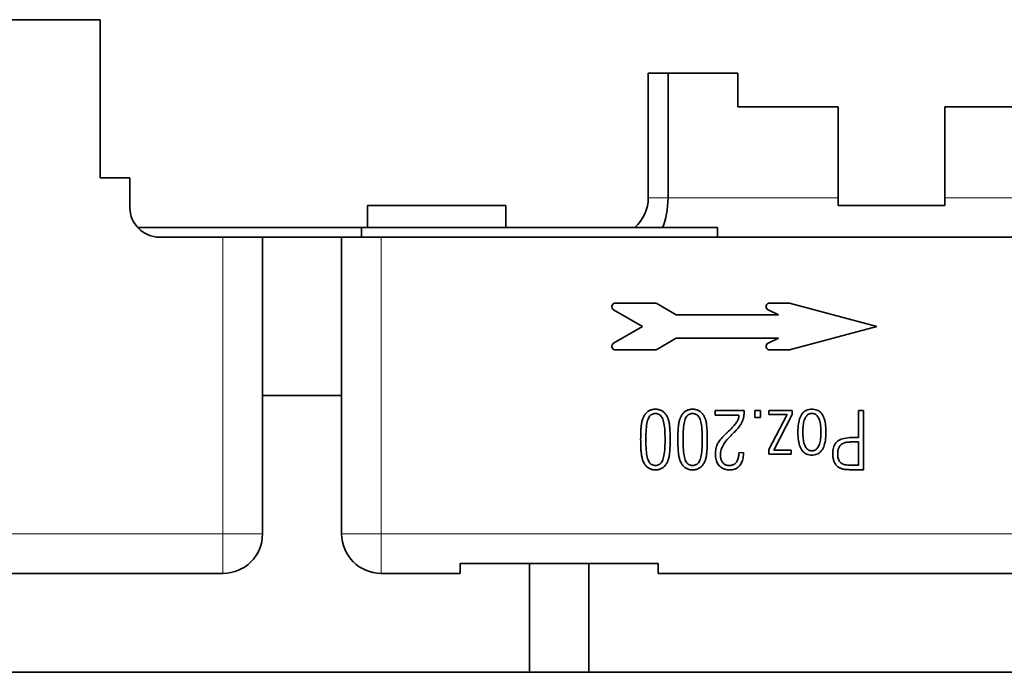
# Model space of a CAD drawing. Header units: millimetres. Extents: x -34 to 6620, y -230 to 4700.
# Tile 111 of 189: x 2983 to 3481, y 2462 to 2792. Entities that reach past the tile are written whole.
import ezdxf

# ---------------------------------------------------------------- set-up
doc = ezdxf.new("R2010")
doc.units = ezdxf.units.MM
doc.layers.add('1', color=7, linetype='Continuous', true_color=0xffffff)

msp = doc.modelspace()

# ---------------------------------------------------------------- linework, layer by layer
at = {"layer": '1', "color": 7, "linetype": 'Continuous', "lineweight": 35}
for p, q in [((2903.885, 2791.549), (3023.885, 2791.549)), ((3023.885, 2791.549), (3023.885, 2711.549)), ((3310.885, 2764.549), (3300.885, 2764.549)), ((3300.885, 2701.549), (3300.885, 2764.549)), ((3310.885, 2764.549), (3346.185, 2764.549)), ((3310.885, 2701.549), (3310.885, 2764.549)), ((3346.185, 2764.549), (3346.185, 2747.549)), ((3346.185, 2747.549), (3396.885, 2747.549)), ((3396.885, 2747.549), (3396.885, 2701.549)), ((3450.885, 2747.549), (3450.885, 2701.549)), ((3450.885, 2747.549), (3501.585, 2747.549)), ((3023.885, 2711.549), (3038.885, 2711.549)), ((3038.885, 2696.549), (3038.885, 2711.549)), ((3396.885, 2701.549), (3396.885, 2697.649)), ((3450.885, 2697.649), (3450.885, 2701.549)), ((3158.885, 2686.549), (3158.885, 2697.649)), ((3158.885, 2697.649), (3228.885, 2697.649)), ((3228.885, 2686.549), (3228.885, 2697.649)), ((3396.885, 2697.649), (3450.885, 2697.649)), ((3042.703, 2686.549), (3155.885, 2686.549)), ((3155.885, 2681.549), (3155.885, 2686.549)), ((3155.885, 2686.549), (3335.885, 2686.549)), ((3335.885, 2681.549), (3335.885, 2686.549)), ((3053.885, 2681.549), (3085.885, 2681.549)), ((3105.885, 2681.549), (3085.885, 2681.549)), ((3145.885, 2681.549), (3105.885, 2681.549)), ((3105.885, 2681.549), (3105.885, 2601.549)), ((3145.885, 2681.549), (3165.885, 2681.549)), ((3145.885, 2601.549), (3145.885, 2681.549)), ((3165.885, 2681.549), (3525.885, 2681.549)), ((3304.323, 2648.245), (3284.303, 2648.245)), ((3372.224, 2648.245), (3362.234, 2648.245)), ((3416.374, 2636.415), (3372.224, 2648.245)), ((3283.393, 2644.849), (3298, 2636.415)), ((3315.055, 2642.33), (3305.233, 2648.001)), ((3361.465, 2644.775), (3366.709, 2642.33)), ((3366.709, 2642.33), (3315.055, 2642.33)), ((3298, 2636.415), (3283.393, 2627.981)), ((3372.224, 2624.585), (3416.374, 2636.415)), ((3305.233, 2624.829), (3315.055, 2630.5)), ((3315.055, 2630.5), (3366.709, 2630.5)), ((3366.709, 2630.5), (3361.465, 2628.054)), ((3284.303, 2624.585), (3304.323, 2624.585)), ((3362.234, 2624.585), (3372.224, 2624.585)), ((3105.885, 2601.549), (3105.885, 2531.549)), ((3145.885, 2601.549), (3105.885, 2601.549)), ((3145.885, 2601.549), (3145.885, 2531.549)), ((3300.652, 2593.368), (3300.364, 2593.134)), ((3300.951, 2593.582), (3300.652, 2593.368)), ((3301.261, 2593.776), (3300.951, 2593.582)), ((3301.581, 2593.95), (3301.261, 2593.776)), ((3301.91, 2594.103), (3301.581, 2593.95)), ((3302.25, 2594.236), (3301.91, 2594.103)), ((3302.6, 2594.349), (3302.25, 2594.236)), ((3302.96, 2594.441), (3302.6, 2594.349)), ((3303.33, 2594.512), (3302.96, 2594.441)), ((3303.71, 2594.563), (3303.33, 2594.512)), ((3304.1, 2594.594), (3303.71, 2594.563)), ((3304.5, 2594.604), (3304.1, 2594.594)), ((3304.9, 2594.594), (3304.5, 2594.604)), ((3305.29, 2594.563), (3304.9, 2594.594)), ((3305.669, 2594.512), (3305.29, 2594.563)), ((3306.039, 2594.441), (3305.669, 2594.512)), ((3306.399, 2594.349), (3306.039, 2594.441)), ((3306.749, 2594.236), (3306.399, 2594.349)), ((3307.089, 2594.103), (3306.749, 2594.236)), ((3307.419, 2593.95), (3307.089, 2594.103)), ((3307.738, 2593.776), (3307.419, 2593.95)), ((3308.048, 2593.582), (3307.738, 2593.776)), ((3308.348, 2593.368), (3308.048, 2593.582)), ((3308.637, 2593.134), (3308.348, 2593.368)), ((3319.446, 2593.368), (3319.158, 2593.134)), ((3319.745, 2593.582), (3319.446, 2593.368)), ((3320.055, 2593.776), (3319.745, 2593.582)), ((3320.375, 2593.95), (3320.055, 2593.776)), ((3320.705, 2594.103), (3320.375, 2593.95)), ((3321.044, 2594.236), (3320.705, 2594.103)), ((3321.394, 2594.349), (3321.044, 2594.236)), ((3321.754, 2594.441), (3321.394, 2594.349)), ((3322.124, 2594.512), (3321.754, 2594.441)), ((3322.504, 2594.563), (3322.124, 2594.512)), ((3322.894, 2594.594), (3322.504, 2594.563)), ((3323.294, 2594.604), (3322.894, 2594.594)), ((3323.694, 2594.594), (3323.294, 2594.604)), ((3324.084, 2594.563), (3323.694, 2594.594)), ((3324.464, 2594.512), (3324.084, 2594.563)), ((3324.834, 2594.441), (3324.464, 2594.512)), ((3325.193, 2594.349), (3324.834, 2594.441)), ((3325.543, 2594.236), (3325.193, 2594.349)), ((3325.883, 2594.103), (3325.543, 2594.236)), ((3326.213, 2593.95), (3325.883, 2594.103)), ((3326.533, 2593.776), (3326.213, 2593.95)), ((3326.842, 2593.582), (3326.533, 2593.776)), ((3327.142, 2593.368), (3326.842, 2593.582)), ((3327.431, 2593.134), (3327.142, 2593.368)), ((3349.441, 2593.995), (3334.755, 2593.995)), ((3334.755, 2593.995), (3334.755, 2591.537)), ((3349.418, 2593.192), (3349.433, 2593.589)), ((3349.433, 2593.589), (3349.441, 2593.995)), ((3357.619, 2593.995), (3354.847, 2593.995)), ((3354.847, 2593.995), (3354.847, 2590.456)), ((3357.619, 2590.456), (3357.619, 2593.995)), ((3373.681, 2593.995), (3361.846, 2593.995)), ((3361.846, 2593.995), (3361.846, 2591.911)), ((3373.681, 2591.911), (3373.681, 2593.995)), ((3379.986, 2593.564), (3379.508, 2593.188)), ((3380.5, 2593.882), (3379.986, 2593.564)), ((3381.05, 2594.142), (3380.5, 2593.882)), ((3381.635, 2594.344), (3381.05, 2594.142)), ((3382.257, 2594.488), (3381.635, 2594.344)), ((3382.915, 2594.575), (3382.257, 2594.488)), ((3383.608, 2594.604), (3382.915, 2594.575)), ((3384.306, 2594.575), (3383.608, 2594.604)), ((3384.967, 2594.488), (3384.306, 2594.575)), ((3385.592, 2594.344), (3384.967, 2594.488)), ((3386.18, 2594.142), (3385.592, 2594.344)), ((3386.732, 2593.882), (3386.18, 2594.142)), ((3387.247, 2593.564), (3386.732, 2593.882)), ((3387.727, 2593.188), (3387.247, 2593.564)), ((3409.637, 2593.995), (3407.219, 2593.995)), ((3407.219, 2593.995), (3407.219, 2580.312)), ((3409.637, 2563.995), (3409.637, 2593.995)), ((3297.716, 2588.372), (3297.621, 2587.916)), ((3297.82, 2588.802), (3297.716, 2588.372)), ((3297.933, 2589.207), (3297.82, 2588.802)), ((3298.053, 2589.587), (3297.933, 2589.207)), ((3298.182, 2589.941), (3298.053, 2589.587)), ((3298.319, 2590.27), (3298.182, 2589.941)), ((3298.464, 2590.574), (3298.319, 2590.27)), ((3298.663, 2590.961), (3298.464, 2590.574)), ((3298.872, 2591.33), (3298.663, 2590.961)), ((3299.093, 2591.679), (3298.872, 2591.33)), ((3299.325, 2592.008), (3299.093, 2591.679)), ((3299.568, 2592.319), (3299.325, 2592.008)), ((3299.822, 2592.61), (3299.568, 2592.319)), ((3300.087, 2592.882), (3299.822, 2592.61)), ((3300.364, 2593.134), (3300.087, 2592.882)), ((3300.555, 2588.916), (3300.368, 2588.209)), ((3300.764, 2589.532), (3300.555, 2588.916)), ((3301, 2590.074), (3300.764, 2589.532)), ((3301.266, 2590.558), (3301, 2590.074)), ((3301.563, 2590.986), (3301.266, 2590.558)), ((3301.89, 2591.356), (3301.563, 2590.986)), ((3302.249, 2591.67), (3301.89, 2591.356)), ((3302.638, 2591.926), (3302.249, 2591.67)), ((3303.057, 2592.126), (3302.638, 2591.926)), ((3303.507, 2592.269), (3303.057, 2592.126)), ((3303.988, 2592.354), (3303.507, 2592.269)), ((3304.5, 2592.383), (3303.988, 2592.354)), ((3305.015, 2592.354), (3304.5, 2592.383)), ((3305.5, 2592.268), (3305.015, 2592.354)), ((3305.953, 2592.124), (3305.5, 2592.268)), ((3306.376, 2591.923), (3305.953, 2592.124)), ((3306.768, 2591.665), (3306.376, 2591.923)), ((3307.129, 2591.349), (3306.768, 2591.665)), ((3307.459, 2590.976), (3307.129, 2591.349)), ((3307.758, 2590.546), (3307.459, 2590.976)), ((3308.027, 2590.058), (3307.758, 2590.546)), ((3308.264, 2589.512), (3308.027, 2590.058)), ((3308.475, 2588.893), (3308.264, 2589.512)), ((3308.664, 2588.183), (3308.475, 2588.893)), ((3308.915, 2592.882), (3308.637, 2593.134)), ((3309.184, 2592.61), (3308.915, 2592.882)), ((3309.441, 2592.319), (3309.184, 2592.61)), ((3309.689, 2592.008), (3309.441, 2592.319)), ((3309.926, 2591.679), (3309.689, 2592.008)), ((3310.152, 2591.33), (3309.926, 2591.679)), ((3310.369, 2590.961), (3310.152, 2591.33)), ((3310.574, 2590.574), (3310.369, 2590.961)), ((3310.712, 2590.275), (3310.574, 2590.574)), ((3310.842, 2589.95), (3310.712, 2590.275)), ((3310.965, 2589.601), (3310.842, 2589.95)), ((3311.081, 2589.228), (3310.965, 2589.601)), ((3311.189, 2588.829), (3311.081, 2589.228)), ((3311.289, 2588.406), (3311.189, 2588.829)), ((3311.382, 2587.958), (3311.289, 2588.406)), ((3316.511, 2588.372), (3316.415, 2587.916)), ((3316.615, 2588.802), (3316.511, 2588.372)), ((3316.727, 2589.207), (3316.615, 2588.802)), ((3316.847, 2589.587), (3316.727, 2589.207)), ((3316.976, 2589.941), (3316.847, 2589.587)), ((3317.113, 2590.27), (3316.976, 2589.941)), ((3317.258, 2590.574), (3317.113, 2590.27)), ((3317.457, 2590.961), (3317.258, 2590.574)), ((3317.666, 2591.33), (3317.457, 2590.961)), ((3317.887, 2591.679), (3317.666, 2591.33)), ((3318.119, 2592.008), (3317.887, 2591.679)), ((3318.362, 2592.319), (3318.119, 2592.008)), ((3318.616, 2592.61), (3318.362, 2592.319)), ((3318.882, 2592.882), (3318.616, 2592.61)), ((3319.158, 2593.134), (3318.882, 2592.882)), ((3319.349, 2588.916), (3319.162, 2588.209)), ((3319.559, 2589.532), (3319.349, 2588.916)), ((3319.794, 2590.074), (3319.559, 2589.532)), ((3320.06, 2590.558), (3319.794, 2590.074)), ((3320.357, 2590.986), (3320.06, 2590.558)), ((3320.685, 2591.356), (3320.357, 2590.986)), ((3321.043, 2591.67), (3320.685, 2591.356)), ((3321.432, 2591.926), (3321.043, 2591.67)), ((3321.851, 2592.126), (3321.432, 2591.926)), ((3322.301, 2592.269), (3321.851, 2592.126)), ((3322.782, 2592.354), (3322.301, 2592.269)), ((3323.294, 2592.383), (3322.782, 2592.354)), ((3323.809, 2592.354), (3323.294, 2592.383)), ((3324.294, 2592.268), (3323.809, 2592.354)), ((3324.747, 2592.124), (3324.294, 2592.268)), ((3325.17, 2591.923), (3324.747, 2592.124)), ((3325.562, 2591.665), (3325.17, 2591.923)), ((3325.923, 2591.349), (3325.562, 2591.665)), ((3326.253, 2590.976), (3325.923, 2591.349)), ((3326.553, 2590.546), (3326.253, 2590.976)), ((3326.821, 2590.058), (3326.553, 2590.546)), ((3327.059, 2589.512), (3326.821, 2590.058)), ((3327.27, 2588.893), (3327.059, 2589.512)), ((3327.458, 2588.183), (3327.27, 2588.893)), ((3327.71, 2592.882), (3327.431, 2593.134)), ((3327.978, 2592.61), (3327.71, 2592.882)), ((3328.236, 2592.319), (3327.978, 2592.61)), ((3328.483, 2592.008), (3328.236, 2592.319)), ((3328.72, 2591.679), (3328.483, 2592.008)), ((3328.947, 2591.33), (3328.72, 2591.679)), ((3329.163, 2590.961), (3328.947, 2591.33)), ((3329.369, 2590.574), (3329.163, 2590.961)), ((3329.506, 2590.275), (3329.369, 2590.574)), ((3329.637, 2589.95), (3329.506, 2590.275)), ((3329.76, 2589.601), (3329.637, 2589.95)), ((3329.875, 2589.228), (3329.76, 2589.601)), ((3329.983, 2588.829), (3329.875, 2589.228)), ((3330.083, 2588.406), (3329.983, 2588.829)), ((3330.176, 2587.958), (3330.083, 2588.406)), ((3334.755, 2591.537), (3346.747, 2591.537)), ((3345.796, 2588.387), (3345.578, 2588.028)), ((3345.992, 2588.744), (3345.796, 2588.387)), ((3346.166, 2589.099), (3345.992, 2588.744)), ((3346.317, 2589.453), (3346.166, 2589.099)), ((3346.445, 2589.805), (3346.317, 2589.453)), ((3346.551, 2590.155), (3346.445, 2589.805)), ((3346.634, 2590.503), (3346.551, 2590.155)), ((3346.694, 2590.85), (3346.634, 2590.503)), ((3346.732, 2591.194), (3346.694, 2590.85)), ((3346.747, 2591.537), (3346.732, 2591.194)), ((3348.313, 2588.084), (3348.44, 2588.38)), ((3348.44, 2588.38), (3348.558, 2588.682)), ((3348.558, 2588.682), (3348.67, 2588.989)), ((3348.67, 2588.989), (3348.773, 2589.303)), ((3348.773, 2589.303), (3348.869, 2589.622)), ((3348.869, 2589.622), (3348.957, 2589.948)), ((3348.957, 2589.948), (3349.038, 2590.279)), ((3349.038, 2590.279), (3349.111, 2590.617)), ((3349.111, 2590.617), (3349.176, 2590.962)), ((3349.176, 2590.962), (3349.235, 2591.315)), ((3349.235, 2591.315), (3349.286, 2591.676)), ((3349.286, 2591.676), (3349.33, 2592.043)), ((3349.33, 2592.043), (3349.367, 2592.419)), ((3349.367, 2592.419), (3349.396, 2592.802)), ((3349.396, 2592.802), (3349.418, 2593.192)), ((3354.847, 2590.456), (3357.619, 2590.456)), ((3361.846, 2591.911), (3371.105, 2591.911)), ((3371.105, 2591.911), (3361.846, 2574.217)), ((3364.421, 2573.942), (3373.681, 2591.911)), ((3377.165, 2588.934), (3376.971, 2588.092)), ((3377.393, 2589.717), (3377.165, 2588.934)), ((3377.657, 2590.441), (3377.393, 2589.717)), ((3377.956, 2591.107), (3377.657, 2590.441)), ((3378.291, 2591.714), (3377.956, 2591.107)), ((3378.66, 2592.263), (3378.291, 2591.714)), ((3379.066, 2592.755), (3378.66, 2592.263)), ((3379.508, 2593.188), (3379.066, 2592.755)), ((3379.596, 2588.42), (3379.445, 2587.782)), ((3379.77, 2589.013), (3379.596, 2588.42)), ((3379.967, 2589.561), (3379.77, 2589.013)), ((3380.188, 2590.063), (3379.967, 2589.561)), ((3380.431, 2590.519), (3380.188, 2590.063)), ((3380.696, 2590.926), (3380.431, 2590.519)), ((3380.983, 2591.286), (3380.696, 2590.926)), ((3381.292, 2591.598), (3380.983, 2591.286)), ((3381.623, 2591.862), (3381.292, 2591.598)), ((3381.976, 2592.077), (3381.623, 2591.862)), ((3382.351, 2592.245), (3381.976, 2592.077)), ((3382.748, 2592.365), (3382.351, 2592.245)), ((3383.167, 2592.437), (3382.748, 2592.365)), ((3383.608, 2592.461), (3383.167, 2592.437)), ((3384.049, 2592.437), (3383.608, 2592.461)), ((3384.468, 2592.366), (3384.049, 2592.437)), ((3384.865, 2592.246), (3384.468, 2592.366)), ((3385.239, 2592.079), (3384.865, 2592.246)), ((3385.592, 2591.864), (3385.239, 2592.079)), ((3385.922, 2591.601), (3385.592, 2591.864)), ((3386.229, 2591.291), (3385.922, 2591.601)), ((3386.515, 2590.933), (3386.229, 2591.291)), ((3386.778, 2590.526), (3386.515, 2590.933)), ((3387.019, 2590.073), (3386.778, 2590.526)), ((3387.238, 2589.572), (3387.019, 2590.073)), ((3387.433, 2589.026), (3387.238, 2589.572)), ((3387.606, 2588.433), (3387.433, 2589.026)), ((3387.755, 2587.795), (3387.606, 2588.433)), ((3388.169, 2592.755), (3387.727, 2593.188)), ((3388.576, 2592.263), (3388.169, 2592.755)), ((3388.946, 2591.714), (3388.576, 2592.263)), ((3389.28, 2591.107), (3388.946, 2591.714)), ((3389.579, 2590.441), (3389.28, 2591.107)), ((3389.843, 2589.717), (3389.579, 2590.441)), ((3390.072, 2588.934), (3389.843, 2589.717)), ((3390.266, 2588.092), (3390.072, 2588.934)), ((3297.169, 2583.94), (3297.132, 2583.239)), ((3297.213, 2584.606), (3297.169, 2583.94)), ((3297.263, 2585.238), (3297.213, 2584.606)), ((3297.319, 2585.834), (3297.263, 2585.238)), ((3297.383, 2586.396), (3297.319, 2585.834)), ((3297.454, 2586.928), (3297.383, 2586.396)), ((3297.533, 2587.435), (3297.454, 2586.928)), ((3297.621, 2587.916), (3297.533, 2587.435)), ((3299.84, 2584.462), (3299.763, 2583.297)), ((3299.939, 2585.536), (3299.84, 2584.462)), ((3300.06, 2586.519), (3299.939, 2585.536)), ((3300.203, 2587.409), (3300.06, 2586.519)), ((3300.368, 2588.209), (3300.203, 2587.409)), ((3308.831, 2587.383), (3308.664, 2588.183)), ((3308.975, 2586.493), (3308.831, 2587.383)), ((3309.097, 2585.512), (3308.975, 2586.493)), ((3309.197, 2584.44), (3309.097, 2585.512)), ((3309.275, 2583.278), (3309.197, 2584.44)), ((3311.468, 2587.485), (3311.382, 2587.958)), ((3311.546, 2586.988), (3311.468, 2587.485)), ((3311.616, 2586.465), (3311.546, 2586.988)), ((3311.68, 2585.911), (3311.616, 2586.465)), ((3311.737, 2585.319), (3311.68, 2585.911)), ((3311.787, 2584.689), (3311.737, 2585.319)), ((3311.83, 2584.021), (3311.787, 2584.689)), ((3311.867, 2583.315), (3311.83, 2584.021)), ((3315.963, 2583.94), (3315.927, 2583.239)), ((3316.007, 2584.606), (3315.963, 2583.94)), ((3316.057, 2585.238), (3316.007, 2584.606)), ((3316.114, 2585.834), (3316.057, 2585.238)), ((3316.177, 2586.396), (3316.114, 2585.834)), ((3316.248, 2586.928), (3316.177, 2586.396)), ((3316.327, 2587.435), (3316.248, 2586.928)), ((3316.415, 2587.916), (3316.327, 2587.435)), ((3318.634, 2584.462), (3318.557, 2583.297)), ((3318.733, 2585.536), (3318.634, 2584.462)), ((3318.854, 2586.519), (3318.733, 2585.536)), ((3318.997, 2587.409), (3318.854, 2586.519)), ((3319.162, 2588.209), (3318.997, 2587.409)), ((3327.625, 2587.383), (3327.458, 2588.183)), ((3327.769, 2586.493), (3327.625, 2587.383)), ((3327.892, 2585.512), (3327.769, 2586.493)), ((3327.992, 2584.44), (3327.892, 2585.512)), ((3328.069, 2583.278), (3327.992, 2584.44)), ((3330.262, 2587.485), (3330.176, 2587.958)), ((3330.34, 2586.988), (3330.262, 2587.485)), ((3330.411, 2586.465), (3330.34, 2586.988)), ((3330.474, 2585.911), (3330.411, 2586.465)), ((3330.531, 2585.319), (3330.474, 2585.911)), ((3330.581, 2584.689), (3330.531, 2585.319)), ((3330.624, 2584.021), (3330.581, 2584.689)), ((3330.661, 2583.315), (3330.624, 2584.021)), ((3341.461, 2583.413), (3340.751, 2582.73)), ((3342.121, 2584.062), (3341.461, 2583.413)), ((3342.73, 2584.676), (3342.121, 2584.062)), ((3343.288, 2585.257), (3342.73, 2584.676)), ((3343.796, 2585.804), (3343.288, 2585.257)), ((3344.253, 2586.317), (3343.796, 2585.804)), ((3344.66, 2586.796), (3344.253, 2586.317)), ((3345.017, 2587.241), (3344.66, 2586.796)), ((3344.761, 2583.376), (3345.325, 2583.973)), ((3345.322, 2587.651), (3345.017, 2587.241)), ((3345.578, 2588.028), (3345.322, 2587.651)), ((3345.325, 2583.973), (3345.84, 2584.538)), ((3345.84, 2584.538), (3346.305, 2585.069)), ((3346.305, 2585.069), (3346.721, 2585.568)), ((3346.721, 2585.568), (3347.087, 2586.033)), ((3347.087, 2586.033), (3347.403, 2586.466)), ((3347.403, 2586.466), (3347.67, 2586.865)), ((3347.67, 2586.865), (3347.888, 2587.232)), ((3347.888, 2587.232), (3348.037, 2587.51)), ((3348.037, 2587.51), (3348.179, 2587.794)), ((3348.179, 2587.794), (3348.313, 2588.084)), ((3376.549, 2584.14), (3376.531, 2583.005)), ((3376.601, 2585.216), (3376.549, 2584.14)), ((3376.689, 2586.233), (3376.601, 2585.216)), ((3376.813, 2587.192), (3376.689, 2586.233)), ((3376.971, 2588.092), (3376.813, 2587.192)), ((3379.039, 2583.914), (3379.028, 2583.005)), ((3379.074, 2584.778), (3379.039, 2583.914)), ((3379.132, 2585.597), (3379.074, 2584.778)), ((3379.213, 2586.371), (3379.132, 2585.597)), ((3379.318, 2587.099), (3379.213, 2586.371)), ((3379.445, 2587.782), (3379.318, 2587.099)), ((3387.882, 2587.111), (3387.755, 2587.795)), ((3387.985, 2586.382), (3387.882, 2587.111)), ((3388.066, 2585.606), (3387.985, 2586.382)), ((3388.123, 2584.785), (3388.066, 2585.606)), ((3388.158, 2583.918), (3388.123, 2584.785)), ((3388.169, 2583.005), (3388.158, 2583.918)), ((3390.424, 2587.192), (3390.266, 2588.092)), ((3390.547, 2586.233), (3390.424, 2587.192)), ((3390.635, 2585.216), (3390.547, 2586.233)), ((3390.688, 2584.14), (3390.635, 2585.216)), ((3390.705, 2583.005), (3390.688, 2584.14)), ((3297.052, 2580.086), (3297.049, 2579.211)), ((3297.049, 2579.211), (3297.052, 2578.365)), ((3297.062, 2580.926), (3297.052, 2580.086)), ((3297.079, 2581.732), (3297.062, 2580.926)), ((3297.102, 2582.503), (3297.079, 2581.732)), ((3297.132, 2583.239), (3297.102, 2582.503)), ((3299.674, 2580.691), (3299.663, 2579.25)), ((3299.663, 2579.25), (3299.674, 2577.814)), ((3299.708, 2582.039), (3299.674, 2580.691)), ((3299.763, 2583.297), (3299.708, 2582.039)), ((3309.331, 2582.026), (3309.275, 2583.278)), ((3309.364, 2580.683), (3309.331, 2582.026)), ((3309.375, 2579.25), (3309.364, 2580.683)), ((3309.364, 2577.821), (3309.375, 2579.25)), ((3311.897, 2582.57), (3311.867, 2583.315)), ((3311.92, 2581.788), (3311.897, 2582.57)), ((3311.937, 2580.967), (3311.92, 2581.788)), ((3311.947, 2580.108), (3311.937, 2580.967)), ((3311.95, 2579.211), (3311.947, 2580.108)), ((3311.947, 2578.321), (3311.95, 2579.211)), ((3315.846, 2580.086), (3315.843, 2579.211)), ((3315.843, 2579.211), (3315.846, 2578.365)), ((3315.856, 2580.926), (3315.846, 2580.086)), ((3315.873, 2581.732), (3315.856, 2580.926)), ((3315.896, 2582.503), (3315.873, 2581.732)), ((3315.927, 2583.239), (3315.896, 2582.503)), ((3318.469, 2580.691), (3318.458, 2579.25)), ((3318.458, 2579.25), (3318.469, 2577.814)), ((3318.502, 2582.039), (3318.469, 2580.691)), ((3318.557, 2583.297), (3318.502, 2582.039)), ((3328.125, 2582.026), (3328.069, 2583.278)), ((3328.158, 2580.683), (3328.125, 2582.026)), ((3328.169, 2579.25), (3328.158, 2580.683)), ((3328.158, 2577.821), (3328.169, 2579.25)), ((3330.691, 2582.57), (3330.661, 2583.315)), ((3330.715, 2581.788), (3330.691, 2582.57)), ((3330.731, 2580.967), (3330.715, 2581.788)), ((3330.741, 2580.108), (3330.731, 2580.967)), ((3330.745, 2579.211), (3330.741, 2580.108)), ((3330.741, 2578.321), (3330.745, 2579.211)), ((3336.906, 2578.633), (3336.551, 2578.13)), ((3337.306, 2579.152), (3336.906, 2578.633)), ((3337.751, 2579.687), (3337.306, 2579.152)), ((3338.242, 2580.237), (3337.751, 2579.687)), ((3338.777, 2580.803), (3338.242, 2580.237)), ((3339.358, 2581.385), (3338.777, 2580.803)), ((3339.985, 2581.983), (3339.358, 2581.385)), ((3340.084, 2582.079), (3339.985, 2581.983)), ((3339.989, 2578.191), (3340.803, 2579.216)), ((3340.179, 2582.17), (3340.084, 2582.079)), ((3340.268, 2582.257), (3340.179, 2582.17)), ((3340.353, 2582.338), (3340.268, 2582.257)), ((3340.432, 2582.415), (3340.353, 2582.338)), ((3340.506, 2582.488), (3340.432, 2582.415)), ((3340.575, 2582.555), (3340.506, 2582.488)), ((3340.639, 2582.618), (3340.575, 2582.555)), ((3340.698, 2582.676), (3340.639, 2582.618)), ((3340.751, 2582.73), (3340.698, 2582.676)), ((3340.803, 2579.216), (3341.726, 2580.264)), ((3341.726, 2580.264), (3342.757, 2581.334)), ((3342.757, 2581.334), (3343.012, 2581.59)), ((3343.012, 2581.59), (3343.484, 2582.081)), ((3343.484, 2582.081), (3344.147, 2582.745)), ((3344.147, 2582.745), (3344.761, 2583.376)), ((3376.531, 2583.005), (3376.549, 2581.87)), ((3376.549, 2581.87), (3376.602, 2580.794)), ((3376.602, 2580.794), (3376.69, 2579.776)), ((3376.69, 2579.776), (3376.814, 2578.815)), ((3376.814, 2578.815), (3376.973, 2577.913)), ((3379.028, 2583.005), (3379.039, 2582.096)), ((3379.039, 2582.096), (3379.074, 2581.232)), ((3379.074, 2581.232), (3379.132, 2580.413)), ((3379.132, 2580.413), (3379.213, 2579.639)), ((3379.213, 2579.639), (3379.318, 2578.911)), ((3379.318, 2578.911), (3379.445, 2578.228)), ((3387.755, 2578.215), (3387.882, 2578.899)), ((3387.882, 2578.899), (3387.985, 2579.628)), ((3387.985, 2579.628), (3388.066, 2580.404)), ((3388.066, 2580.404), (3388.123, 2581.225)), ((3388.123, 2581.225), (3388.158, 2582.092)), ((3388.158, 2582.092), (3388.169, 2583.005)), ((3390.261, 2577.913), (3390.421, 2578.815)), ((3390.421, 2578.815), (3390.545, 2579.776)), ((3390.545, 2579.776), (3390.634, 2580.794)), ((3390.634, 2580.794), (3390.688, 2581.87)), ((3390.688, 2581.87), (3390.705, 2583.005)), ((3397.116, 2578.759), (3396.593, 2578.395)), ((3397.711, 2579.085), (3397.116, 2578.759)), ((3398.38, 2579.373), (3397.711, 2579.085)), ((3399.122, 2579.622), (3398.38, 2579.373)), ((3399.938, 2579.833), (3399.122, 2579.622)), ((3400.827, 2580.005), (3399.938, 2579.833)), ((3401.789, 2580.139), (3400.827, 2580.005)), ((3402.825, 2580.235), (3401.789, 2580.139)), ((3403.933, 2580.293), (3402.825, 2580.235)), ((3405.116, 2580.312), (3403.933, 2580.293)), ((3407.219, 2580.312), (3405.116, 2580.312)), ((3297.052, 2578.365), (3297.063, 2577.551)), ((3297.063, 2577.551), (3297.08, 2576.767)), ((3297.08, 2576.767), (3297.104, 2576.015)), ((3297.104, 2576.015), (3297.135, 2575.294)), ((3297.135, 2575.294), (3297.173, 2574.604)), ((3297.173, 2574.604), (3297.217, 2573.944)), ((3297.217, 2573.944), (3297.269, 2573.316)), ((3299.674, 2577.814), (3299.708, 2576.468)), ((3299.708, 2576.468), (3299.763, 2575.214)), ((3299.763, 2575.214), (3299.84, 2574.051)), ((3299.84, 2574.051), (3299.939, 2572.979)), ((3309.097, 2573.003), (3309.197, 2574.073)), ((3309.197, 2574.073), (3309.275, 2575.232)), ((3309.275, 2575.232), (3309.331, 2576.481)), ((3309.331, 2576.481), (3309.364, 2577.821)), ((3311.737, 2573.146), (3311.787, 2573.773)), ((3311.787, 2573.773), (3311.83, 2574.437)), ((3311.83, 2574.437), (3311.867, 2575.139)), ((3311.867, 2575.139), (3311.897, 2575.878)), ((3311.897, 2575.878), (3311.92, 2576.655)), ((3311.92, 2576.655), (3311.937, 2577.469)), ((3311.937, 2577.469), (3311.947, 2578.321)), ((3315.846, 2578.365), (3315.857, 2577.551)), ((3315.857, 2577.551), (3315.874, 2576.767)), ((3315.874, 2576.767), (3315.898, 2576.015)), ((3315.898, 2576.015), (3315.929, 2575.294)), ((3315.929, 2575.294), (3315.967, 2574.604)), ((3315.967, 2574.604), (3316.012, 2573.944)), ((3316.012, 2573.944), (3316.063, 2573.316)), ((3318.469, 2577.814), (3318.502, 2576.468)), ((3318.502, 2576.468), (3318.557, 2575.214)), ((3318.557, 2575.214), (3318.634, 2574.051)), ((3318.634, 2574.051), (3318.733, 2572.979)), ((3327.892, 2573.003), (3327.992, 2574.073)), ((3327.992, 2574.073), (3328.069, 2575.232)), ((3328.069, 2575.232), (3328.125, 2576.481)), ((3328.125, 2576.481), (3328.158, 2577.821)), ((3330.531, 2573.146), (3330.581, 2573.773)), ((3330.581, 2573.773), (3330.624, 2574.437)), ((3330.624, 2574.437), (3330.661, 2575.139)), ((3330.661, 2575.139), (3330.691, 2575.878)), ((3330.691, 2575.878), (3330.715, 2576.655)), ((3330.715, 2576.655), (3330.731, 2577.469)), ((3330.731, 2577.469), (3330.741, 2578.321)), ((3334.919, 2573.444), (3334.893, 2573.185)), ((3334.949, 2573.7), (3334.919, 2573.444)), ((3334.985, 2573.953), (3334.949, 2573.7)), ((3335.025, 2574.204), (3334.985, 2573.953)), ((3335.07, 2574.453), (3335.025, 2574.204)), ((3335.119, 2574.699), (3335.07, 2574.453)), ((3335.173, 2574.94), (3335.119, 2574.699)), ((3335.231, 2575.177), (3335.173, 2574.94)), ((3335.293, 2575.41), (3335.231, 2575.177)), ((3335.36, 2575.638), (3335.293, 2575.41)), ((3335.431, 2575.862), (3335.36, 2575.638)), ((3335.506, 2576.081), (3335.431, 2575.862)), ((3335.586, 2576.297), (3335.506, 2576.081)), ((3335.67, 2576.508), (3335.586, 2576.297)), ((3335.758, 2576.714), (3335.67, 2576.508)), ((3335.977, 2577.17), (3335.758, 2576.714)), ((3336.241, 2577.642), (3335.977, 2577.17)), ((3336.551, 2578.13), (3336.241, 2577.642)), ((3337.548, 2573.401), (3337.819, 2574.314)), ((3337.819, 2574.314), (3338.199, 2575.25)), ((3338.199, 2575.25), (3338.687, 2576.208)), ((3338.687, 2576.208), (3339.284, 2577.188)), ((3339.284, 2577.188), (3339.989, 2578.191)), ((3361.846, 2574.217), (3361.846, 2571.898)), ((3373.15, 2573.942), (3364.421, 2573.942)), ((3373.15, 2571.898), (3373.15, 2573.942)), ((3376.973, 2577.913), (3377.168, 2577.07)), ((3377.168, 2577.07), (3377.398, 2576.284)), ((3377.398, 2576.284), (3377.663, 2575.557)), ((3377.663, 2575.557), (3377.964, 2574.887)), ((3377.964, 2574.887), (3378.3, 2574.276)), ((3378.3, 2574.276), (3378.672, 2573.724)), ((3378.672, 2573.724), (3379.079, 2573.229)), ((3379.445, 2578.228), (3379.596, 2577.59)), ((3379.596, 2577.59), (3379.77, 2576.997)), ((3379.77, 2576.997), (3379.967, 2576.45)), ((3379.967, 2576.45), (3380.188, 2575.947)), ((3380.188, 2575.947), (3380.431, 2575.492)), ((3380.431, 2575.492), (3380.696, 2575.084)), ((3380.696, 2575.084), (3380.983, 2574.724)), ((3380.983, 2574.724), (3381.292, 2574.412)), ((3381.292, 2574.412), (3381.623, 2574.149)), ((3381.623, 2574.149), (3381.976, 2573.933)), ((3381.976, 2573.933), (3382.351, 2573.765)), ((3382.351, 2573.765), (3382.748, 2573.645)), ((3382.748, 2573.645), (3383.167, 2573.573)), ((3383.167, 2573.573), (3383.608, 2573.549)), ((3383.608, 2573.549), (3384.049, 2573.573)), ((3384.049, 2573.573), (3384.468, 2573.645)), ((3384.468, 2573.645), (3384.865, 2573.764)), ((3384.865, 2573.764), (3385.239, 2573.931)), ((3385.239, 2573.931), (3385.592, 2574.146)), ((3385.592, 2574.146), (3385.922, 2574.409)), ((3385.922, 2574.409), (3386.229, 2574.719)), ((3386.229, 2574.719), (3386.515, 2575.078)), ((3386.515, 2575.078), (3386.778, 2575.484)), ((3386.778, 2575.484), (3387.019, 2575.938)), ((3387.019, 2575.938), (3387.238, 2576.438)), ((3387.238, 2576.438), (3387.433, 2576.985)), ((3387.433, 2576.985), (3387.606, 2577.577)), ((3387.606, 2577.577), (3387.755, 2578.215)), ((3388.144, 2573.229), (3388.553, 2573.724)), ((3388.553, 2573.724), (3388.926, 2574.276)), ((3388.926, 2574.276), (3389.264, 2574.887)), ((3389.264, 2574.887), (3389.567, 2575.557)), ((3389.567, 2575.557), (3389.834, 2576.284)), ((3389.834, 2576.284), (3390.065, 2577.07)), ((3390.065, 2577.07), (3390.261, 2577.913)), ((3394.263, 2573.623), (3394.19, 2572.787)), ((3394.384, 2574.406), (3394.263, 2573.623)), ((3394.554, 2575.136), (3394.384, 2574.406)), ((3394.772, 2575.812), (3394.554, 2575.136)), ((3395.039, 2576.435), (3394.772, 2575.812)), ((3395.355, 2577.005), (3395.039, 2576.435)), ((3395.719, 2577.522), (3395.355, 2577.005)), ((3396.132, 2577.985), (3395.719, 2577.522)), ((3396.593, 2578.395), (3396.132, 2577.985)), ((3396.749, 2573.447), (3396.711, 2573.135)), ((3396.797, 2573.748), (3396.749, 2573.447)), ((3396.857, 2574.039), (3396.797, 2573.748)), ((3396.927, 2574.318), (3396.857, 2574.039)), ((3397.008, 2574.587), (3396.927, 2574.318)), ((3397.1, 2574.845), (3397.008, 2574.587)), ((3397.203, 2575.092), (3397.1, 2574.845)), ((3397.317, 2575.329), (3397.203, 2575.092)), ((3397.441, 2575.556), (3397.317, 2575.329)), ((3397.578, 2575.773), (3397.441, 2575.556)), ((3397.725, 2575.979), (3397.578, 2575.773)), ((3397.883, 2576.176), (3397.725, 2575.979)), ((3398.053, 2576.363), (3397.883, 2576.176)), ((3398.234, 2576.539), (3398.053, 2576.363)), ((3398.426, 2576.706), (3398.234, 2576.539)), ((3398.63, 2576.863), (3398.426, 2576.706)), ((3398.844, 2577.009), (3398.63, 2576.863)), ((3399.008, 2577.112), (3398.844, 2577.009)), ((3399.175, 2577.21), (3399.008, 2577.112)), ((3399.347, 2577.301), (3399.175, 2577.21)), ((3399.524, 2577.387), (3399.347, 2577.301)), ((3399.704, 2577.466), (3399.524, 2577.387)), ((3399.889, 2577.54), (3399.704, 2577.466)), ((3400.079, 2577.608), (3399.889, 2577.54)), ((3400.272, 2577.67), (3400.079, 2577.608)), ((3400.47, 2577.726), (3400.272, 2577.67)), ((3400.673, 2577.776), (3400.47, 2577.726)), ((3400.885, 2577.821), (3400.673, 2577.776)), ((3401.115, 2577.861), (3400.885, 2577.821)), ((3401.36, 2577.896), (3401.115, 2577.861)), ((3401.623, 2577.927), (3401.36, 2577.896)), ((3401.901, 2577.953), (3401.623, 2577.927)), ((3402.197, 2577.974), (3401.901, 2577.953)), ((3402.508, 2577.99), (3402.197, 2577.974)), ((3402.837, 2578.002), (3402.508, 2577.99)), ((3403.182, 2578.009), (3402.837, 2578.002)), ((3403.543, 2578.012), (3403.182, 2578.009)), ((3407.219, 2578.012), (3403.543, 2578.012)), ((3407.219, 2566.216), (3407.219, 2578.012)), ((3297.269, 2573.316), (3297.327, 2572.719)), ((3297.327, 2572.719), (3297.393, 2572.153)), ((3297.393, 2572.153), (3297.465, 2571.615)), ((3297.465, 2571.615), (3297.546, 2571.103)), ((3297.546, 2571.103), (3297.634, 2570.615)), ((3297.634, 2570.615), (3297.729, 2570.153)), ((3297.729, 2570.153), (3297.833, 2569.715)), ((3297.833, 2569.715), (3297.944, 2569.303)), ((3297.944, 2569.303), (3298.062, 2568.917)), ((3298.062, 2568.917), (3298.189, 2568.555)), ((3298.189, 2568.555), (3298.323, 2568.218)), ((3299.939, 2572.979), (3300.06, 2571.998)), ((3300.06, 2571.998), (3300.203, 2571.109)), ((3300.203, 2571.109), (3300.368, 2570.311)), ((3300.368, 2570.311), (3300.555, 2569.604)), ((3300.555, 2569.604), (3300.764, 2568.988)), ((3300.764, 2568.988), (3301, 2568.446)), ((3301, 2568.446), (3301.266, 2567.962)), ((3307.758, 2567.974), (3308.027, 2568.462)), ((3308.027, 2568.462), (3308.264, 2569.008)), ((3308.264, 2569.008), (3308.475, 2569.627)), ((3308.475, 2569.627), (3308.664, 2570.336)), ((3308.664, 2570.336), (3308.831, 2571.135)), ((3308.831, 2571.135), (3308.975, 2572.024)), ((3308.975, 2572.024), (3309.097, 2573.003)), ((3310.712, 2568.206), (3310.842, 2568.53)), ((3310.842, 2568.53), (3310.965, 2568.879)), ((3310.965, 2568.879), (3311.081, 2569.252)), ((3311.081, 2569.252), (3311.189, 2569.649)), ((3311.189, 2569.649), (3311.289, 2570.071)), ((3311.289, 2570.071), (3311.382, 2570.518)), ((3311.382, 2570.518), (3311.468, 2570.989)), ((3311.468, 2570.989), (3311.546, 2571.485)), ((3311.546, 2571.485), (3311.616, 2572.006)), ((3311.616, 2572.006), (3311.68, 2572.557)), ((3311.68, 2572.557), (3311.737, 2573.146)), ((3316.063, 2573.316), (3316.122, 2572.719)), ((3316.122, 2572.719), (3316.187, 2572.153)), ((3316.187, 2572.153), (3316.26, 2571.615)), ((3316.26, 2571.615), (3316.34, 2571.103)), ((3316.34, 2571.103), (3316.428, 2570.615)), ((3316.428, 2570.615), (3316.524, 2570.153)), ((3316.524, 2570.153), (3316.627, 2569.715)), ((3316.627, 2569.715), (3316.738, 2569.303)), ((3316.738, 2569.303), (3316.857, 2568.917)), ((3316.857, 2568.917), (3316.983, 2568.555)), ((3316.983, 2568.555), (3317.117, 2568.218)), ((3318.733, 2572.979), (3318.854, 2571.998)), ((3318.854, 2571.998), (3318.997, 2571.109)), ((3318.997, 2571.109), (3319.162, 2570.311)), ((3319.162, 2570.311), (3319.349, 2569.604)), ((3319.349, 2569.604), (3319.559, 2568.988)), ((3319.559, 2568.988), (3319.794, 2568.446)), ((3319.794, 2568.446), (3320.06, 2567.962)), ((3326.553, 2567.974), (3326.821, 2568.462)), ((3326.821, 2568.462), (3327.059, 2569.008)), ((3327.059, 2569.008), (3327.27, 2569.627)), ((3327.27, 2569.627), (3327.458, 2570.336)), ((3327.458, 2570.336), (3327.625, 2571.135)), ((3327.625, 2571.135), (3327.769, 2572.024)), ((3327.769, 2572.024), (3327.892, 2573.003)), ((3329.506, 2568.206), (3329.637, 2568.53)), ((3329.637, 2568.53), (3329.76, 2568.879)), ((3329.76, 2568.879), (3329.875, 2569.252)), ((3329.875, 2569.252), (3329.983, 2569.649)), ((3329.983, 2569.649), (3330.083, 2570.071)), ((3330.083, 2570.071), (3330.176, 2570.518)), ((3330.176, 2570.518), (3330.262, 2570.989)), ((3330.262, 2570.989), (3330.34, 2571.485)), ((3330.34, 2571.485), (3330.411, 2572.006)), ((3330.411, 2572.006), (3330.474, 2572.557)), ((3330.474, 2572.557), (3330.531, 2573.146)), ((3334.836, 2572.128), (3334.834, 2571.858)), ((3334.834, 2571.858), (3334.853, 2571.135)), ((3334.843, 2572.396), (3334.836, 2572.128)), ((3334.855, 2572.662), (3334.843, 2572.396)), ((3334.853, 2571.135), (3334.911, 2570.442)), ((3334.872, 2572.925), (3334.855, 2572.662)), ((3334.893, 2573.185), (3334.872, 2572.925)), ((3334.911, 2570.442), (3335.008, 2569.781)), ((3335.008, 2569.781), (3335.144, 2569.15)), ((3335.144, 2569.15), (3335.318, 2568.551)), ((3335.318, 2568.551), (3335.531, 2567.982)), ((3337.331, 2571.642), (3337.385, 2572.51)), ((3337.343, 2571.145), (3337.331, 2571.642)), ((3337.379, 2570.67), (3337.343, 2571.145)), ((3337.439, 2570.215), (3337.379, 2570.67)), ((3337.385, 2572.51), (3337.548, 2573.401)), ((3337.524, 2569.782), (3337.439, 2570.215)), ((3337.633, 2569.369), (3337.524, 2569.782)), ((3337.766, 2568.977), (3337.633, 2569.369)), ((3337.923, 2568.607), (3337.766, 2568.977)), ((3338.104, 2568.258), (3337.923, 2568.607)), ((3345.871, 2568.46), (3345.662, 2568.088)), ((3346.057, 2568.864), (3345.871, 2568.46)), ((3346.22, 2569.3), (3346.057, 2568.864)), ((3346.359, 2569.77), (3346.22, 2569.3)), ((3346.475, 2570.271), (3346.359, 2569.77)), ((3346.568, 2570.806), (3346.475, 2570.271)), ((3346.638, 2571.373), (3346.568, 2570.806)), ((3346.685, 2571.973), (3346.638, 2571.373)), ((3346.708, 2572.605), (3346.685, 2571.973)), ((3349.008, 2572.625), (3346.708, 2572.605)), ((3348.336, 2568.136), (3348.541, 2568.728)), ((3348.541, 2568.728), (3348.709, 2569.351)), ((3348.709, 2569.351), (3348.84, 2570.008)), ((3348.84, 2570.008), (3348.933, 2570.697)), ((3348.933, 2570.697), (3348.989, 2571.419)), ((3348.989, 2571.419), (3349.008, 2572.173)), ((3349.008, 2572.173), (3349.008, 2572.625)), ((3361.846, 2571.898), (3373.15, 2571.898)), ((3379.079, 2573.229), (3379.521, 2572.793)), ((3379.521, 2572.793), (3379.999, 2572.414)), ((3379.999, 2572.414), (3380.512, 2572.094)), ((3380.512, 2572.094), (3381.061, 2571.832)), ((3381.061, 2571.832), (3381.644, 2571.629)), ((3381.644, 2571.629), (3382.264, 2571.483)), ((3382.264, 2571.483), (3382.918, 2571.396)), ((3382.918, 2571.396), (3383.608, 2571.367)), ((3383.608, 2571.367), (3384.299, 2571.396)), ((3384.299, 2571.396), (3384.954, 2571.483)), ((3384.954, 2571.483), (3385.573, 2571.629)), ((3385.573, 2571.629), (3386.158, 2571.832)), ((3386.158, 2571.832), (3386.707, 2572.094)), ((3386.707, 2572.094), (3387.221, 2572.414)), ((3387.221, 2572.414), (3387.7, 2572.793)), ((3387.7, 2572.793), (3388.144, 2573.229)), ((3394.19, 2572.787), (3394.165, 2571.898)), ((3394.165, 2571.898), (3394.172, 2571.49)), ((3394.172, 2571.49), (3394.19, 2571.091)), ((3394.19, 2571.091), (3394.221, 2570.702)), ((3394.221, 2570.702), (3394.265, 2570.322)), ((3394.265, 2570.322), (3394.32, 2569.951)), ((3394.32, 2569.951), (3394.388, 2569.59)), ((3394.388, 2569.59), (3394.469, 2569.239)), ((3394.469, 2569.239), (3394.562, 2568.897)), ((3394.562, 2568.897), (3394.667, 2568.564)), ((3394.667, 2568.564), (3394.785, 2568.241)), ((3396.668, 2572.478), (3396.662, 2572.134)), ((3396.662, 2572.134), (3396.677, 2571.482)), ((3396.684, 2572.812), (3396.668, 2572.478)), ((3396.677, 2571.482), (3396.723, 2570.872)), ((3396.711, 2573.135), (3396.684, 2572.812)), ((3396.723, 2570.872), (3396.8, 2570.304)), ((3396.8, 2570.304), (3396.908, 2569.778)), ((3396.908, 2569.778), (3397.046, 2569.293)), ((3397.046, 2569.293), (3397.214, 2568.85)), ((3397.214, 2568.85), (3397.414, 2568.448)), ((3397.414, 2568.448), (3397.644, 2568.088)), ((3298.323, 2568.218), (3298.464, 2567.907)), ((3298.464, 2567.907), (3298.663, 2567.519)), ((3298.663, 2567.519), (3298.872, 2567.151)), ((3298.872, 2567.151), (3299.093, 2566.802)), ((3299.093, 2566.802), (3299.325, 2566.473)), ((3299.325, 2566.473), (3299.568, 2566.162)), ((3299.568, 2566.162), (3299.822, 2565.871)), ((3299.822, 2565.871), (3300.087, 2565.599)), ((3300.087, 2565.599), (3300.364, 2565.346)), ((3300.364, 2565.346), (3300.652, 2565.113)), ((3300.652, 2565.113), (3300.951, 2564.899)), ((3300.951, 2564.899), (3301.261, 2564.705)), ((3301.261, 2564.705), (3301.581, 2564.531)), ((3301.266, 2567.962), (3301.563, 2567.534)), ((3301.563, 2567.534), (3301.89, 2567.164)), ((3301.581, 2564.531), (3301.91, 2564.378)), ((3301.89, 2567.164), (3302.249, 2566.85)), ((3301.91, 2564.378), (3302.25, 2564.245)), ((3302.249, 2566.85), (3302.638, 2566.594)), ((3302.25, 2564.245), (3302.6, 2564.132)), ((3302.6, 2564.132), (3302.96, 2564.04)), ((3302.638, 2566.594), (3303.057, 2566.394)), ((3302.96, 2564.04), (3303.33, 2563.969)), ((3303.057, 2566.394), (3303.507, 2566.252)), ((3303.33, 2563.969), (3303.71, 2563.918)), ((3303.507, 2566.252), (3303.988, 2566.166)), ((3303.71, 2563.918), (3304.1, 2563.887)), ((3303.988, 2566.166), (3304.5, 2566.138)), ((3304.1, 2563.887), (3304.5, 2563.877)), ((3304.5, 2566.138), (3305.015, 2566.166)), ((3304.5, 2563.877), (3304.9, 2563.887)), ((3304.9, 2563.887), (3305.29, 2563.917)), ((3305.015, 2566.166), (3305.5, 2566.252)), ((3305.29, 2563.917), (3305.669, 2563.968)), ((3305.5, 2566.252), (3305.953, 2566.396)), ((3305.669, 2563.968), (3306.039, 2564.039)), ((3305.953, 2566.396), (3306.376, 2566.597)), ((3306.039, 2564.039), (3306.399, 2564.13)), ((3306.376, 2566.597), (3306.768, 2566.855)), ((3306.399, 2564.13), (3306.749, 2564.241)), ((3306.749, 2564.241), (3307.089, 2564.373)), ((3306.768, 2566.855), (3307.129, 2567.171)), ((3307.089, 2564.373), (3307.419, 2564.525)), ((3307.129, 2567.171), (3307.459, 2567.544)), ((3307.419, 2564.525), (3307.738, 2564.697)), ((3307.459, 2567.544), (3307.758, 2567.974)), ((3307.738, 2564.697), (3308.048, 2564.889)), ((3308.048, 2564.889), (3308.348, 2565.102)), ((3308.348, 2565.102), (3308.637, 2565.334)), ((3308.637, 2565.334), (3308.915, 2565.586)), ((3308.915, 2565.586), (3309.184, 2565.858)), ((3309.184, 2565.858), (3309.441, 2566.15)), ((3309.441, 2566.15), (3309.689, 2566.461)), ((3309.689, 2566.461), (3309.926, 2566.793)), ((3309.926, 2566.793), (3310.152, 2567.144)), ((3310.152, 2567.144), (3310.369, 2567.516)), ((3310.369, 2567.516), (3310.574, 2567.907)), ((3310.574, 2567.907), (3310.712, 2568.206)), ((3317.117, 2568.218), (3317.258, 2567.907)), ((3317.258, 2567.907), (3317.457, 2567.519)), ((3317.457, 2567.519), (3317.666, 2567.151)), ((3317.666, 2567.151), (3317.887, 2566.802)), ((3317.887, 2566.802), (3318.119, 2566.473)), ((3318.119, 2566.473), (3318.362, 2566.162)), ((3318.362, 2566.162), (3318.616, 2565.871)), ((3318.616, 2565.871), (3318.882, 2565.599)), ((3318.882, 2565.599), (3319.158, 2565.346)), ((3319.158, 2565.346), (3319.446, 2565.113)), ((3319.446, 2565.113), (3319.745, 2564.899)), ((3319.745, 2564.899), (3320.055, 2564.705)), ((3320.055, 2564.705), (3320.375, 2564.531)), ((3320.06, 2567.962), (3320.357, 2567.534)), ((3320.357, 2567.534), (3320.685, 2567.164)), ((3320.375, 2564.531), (3320.705, 2564.378)), ((3320.685, 2567.164), (3321.043, 2566.85)), ((3320.705, 2564.378), (3321.044, 2564.245)), ((3321.043, 2566.85), (3321.432, 2566.594)), ((3321.044, 2564.245), (3321.394, 2564.132)), ((3321.394, 2564.132), (3321.754, 2564.04)), ((3321.432, 2566.594), (3321.851, 2566.394)), ((3321.754, 2564.04), (3322.124, 2563.969)), ((3321.851, 2566.394), (3322.301, 2566.252)), ((3322.124, 2563.969), (3322.504, 2563.918)), ((3322.301, 2566.252), (3322.782, 2566.166)), ((3322.504, 2563.918), (3322.894, 2563.887)), ((3322.782, 2566.166), (3323.294, 2566.138)), ((3322.894, 2563.887), (3323.294, 2563.877)), ((3323.294, 2566.138), (3323.809, 2566.166)), ((3323.294, 2563.877), (3323.694, 2563.887)), ((3323.694, 2563.887), (3324.084, 2563.917)), ((3323.809, 2566.166), (3324.294, 2566.252)), ((3324.084, 2563.917), (3324.464, 2563.968)), ((3324.294, 2566.252), (3324.747, 2566.396)), ((3324.464, 2563.968), (3324.834, 2564.039)), ((3324.747, 2566.396), (3325.17, 2566.597)), ((3324.834, 2564.039), (3325.193, 2564.13)), ((3325.17, 2566.597), (3325.562, 2566.855)), ((3325.193, 2564.13), (3325.543, 2564.241)), ((3325.543, 2564.241), (3325.883, 2564.373)), ((3325.562, 2566.855), (3325.923, 2567.171)), ((3325.883, 2564.373), (3326.213, 2564.525)), ((3325.923, 2567.171), (3326.253, 2567.544)), ((3326.213, 2564.525), (3326.533, 2564.697)), ((3326.253, 2567.544), (3326.553, 2567.974)), ((3326.533, 2564.697), (3326.842, 2564.889)), ((3326.842, 2564.889), (3327.142, 2565.102)), ((3327.142, 2565.102), (3327.431, 2565.334)), ((3327.431, 2565.334), (3327.71, 2565.586)), ((3327.71, 2565.586), (3327.978, 2565.858)), ((3327.978, 2565.858), (3328.236, 2566.15)), ((3328.236, 2566.15), (3328.483, 2566.461)), ((3328.483, 2566.461), (3328.72, 2566.793)), ((3328.72, 2566.793), (3328.947, 2567.144)), ((3328.947, 2567.144), (3329.163, 2567.516)), ((3329.163, 2567.516), (3329.369, 2567.907)), ((3329.369, 2567.907), (3329.506, 2568.206)), ((3335.531, 2567.982), (3335.783, 2567.445)), ((3335.783, 2567.445), (3336.073, 2566.939)), ((3336.073, 2566.939), (3336.402, 2566.464)), ((3336.402, 2566.464), (3336.77, 2566.02)), ((3336.77, 2566.02), (3337.172, 2565.612)), ((3337.172, 2565.612), (3337.601, 2565.248)), ((3337.601, 2565.248), (3338.059, 2564.927)), ((3338.059, 2564.927), (3338.544, 2564.648)), ((3338.31, 2567.929), (3338.104, 2568.258)), ((3338.54, 2567.622), (3338.31, 2567.929)), ((3338.79, 2567.34), (3338.54, 2567.622)), ((3338.544, 2564.648), (3339.058, 2564.412)), ((3339.057, 2567.087), (3338.79, 2567.34)), ((3339.34, 2566.865), (3339.057, 2567.087)), ((3339.058, 2564.412), (3339.6, 2564.22)), ((3339.641, 2566.672), (3339.34, 2566.865)), ((3339.6, 2564.22), (3340.17, 2564.07)), ((3339.958, 2566.509), (3339.641, 2566.672)), ((3340.291, 2566.375), (3339.958, 2566.509)), ((3340.17, 2564.07), (3340.768, 2563.962)), ((3340.642, 2566.271), (3340.291, 2566.375)), ((3341.009, 2566.197), (3340.642, 2566.271)), ((3340.768, 2563.962), (3341.394, 2563.898)), ((3341.393, 2566.152), (3341.009, 2566.197)), ((3341.793, 2566.138), (3341.393, 2566.152)), ((3341.394, 2563.898), (3342.049, 2563.877)), ((3342.265, 2566.154), (3341.793, 2566.138)), ((3342.049, 2563.877), (3342.68, 2563.899)), ((3342.712, 2566.202), (3342.265, 2566.154)), ((3342.68, 2563.899), (3343.284, 2563.966)), ((3343.136, 2566.283), (3342.712, 2566.202)), ((3343.536, 2566.395), (3343.136, 2566.283)), ((3343.284, 2563.966), (3343.861, 2564.077)), ((3343.912, 2566.541), (3343.536, 2566.395)), ((3343.861, 2564.077), (3344.411, 2564.232)), ((3344.263, 2566.718), (3343.912, 2566.541)), ((3344.591, 2566.927), (3344.263, 2566.718)), ((3344.411, 2564.232), (3344.934, 2564.432)), ((3344.895, 2567.169), (3344.591, 2566.927)), ((3345.174, 2567.443), (3344.895, 2567.169)), ((3344.934, 2564.432), (3345.429, 2564.676)), ((3345.43, 2567.75), (3345.174, 2567.443)), ((3345.429, 2564.676), (3345.898, 2564.965)), ((3345.662, 2568.088), (3345.43, 2567.75)), ((3345.898, 2564.965), (3346.339, 2565.298)), ((3346.339, 2565.298), (3346.753, 2565.676)), ((3346.753, 2565.676), (3347.141, 2566.098)), ((3347.141, 2566.098), (3347.495, 2566.559)), ((3347.495, 2566.559), (3347.813, 2567.052)), ((3347.813, 2567.052), (3348.093, 2567.578)), ((3348.093, 2567.578), (3348.336, 2568.136)), ((3394.785, 2568.241), (3394.914, 2567.928)), ((3394.914, 2567.928), (3395.055, 2567.628)), ((3395.055, 2567.628), (3395.207, 2567.339)), ((3395.207, 2567.339), (3395.37, 2567.061)), ((3395.37, 2567.061), (3395.544, 2566.796)), ((3395.544, 2566.796), (3395.73, 2566.542)), ((3395.73, 2566.542), (3395.926, 2566.301)), ((3395.926, 2566.301), (3396.134, 2566.071)), ((3396.134, 2566.071), (3396.353, 2565.852)), ((3396.353, 2565.852), (3396.584, 2565.646)), ((3396.584, 2565.646), (3396.796, 2565.47)), ((3396.796, 2565.47), (3397.018, 2565.306)), ((3397.018, 2565.306), (3397.249, 2565.151)), ((3397.249, 2565.151), (3397.489, 2565.007)), ((3397.489, 2565.007), (3397.739, 2564.874)), ((3397.644, 2568.088), (3397.904, 2567.77)), ((3397.739, 2564.874), (3397.997, 2564.752)), ((3397.904, 2567.77), (3398.196, 2567.494)), ((3397.997, 2564.752), (3398.264, 2564.64)), ((3398.196, 2567.494), (3398.533, 2567.251)), ((3398.264, 2564.64), (3398.54, 2564.539)), ((3398.533, 2567.251), (3398.931, 2567.034)), ((3398.54, 2564.539), (3398.825, 2564.448)), ((3398.825, 2564.448), (3399.12, 2564.368)), ((3398.931, 2567.034), (3399.39, 2566.842)), ((3399.12, 2564.368), (3399.436, 2564.297)), ((3399.39, 2566.842), (3399.91, 2566.676)), ((3399.436, 2564.297), (3399.79, 2564.234)), ((3399.79, 2564.234), (3400.179, 2564.178)), ((3399.91, 2566.676), (3400.491, 2566.536)), ((3400.179, 2564.178), (3400.604, 2564.129)), ((3400.491, 2566.536), (3401.133, 2566.421)), ((3400.604, 2564.129), (3401.066, 2564.088)), ((3401.066, 2564.088), (3401.564, 2564.054)), ((3401.133, 2566.421), (3401.835, 2566.331)), ((3401.564, 2564.054), (3402.098, 2564.028)), ((3401.835, 2566.331), (3402.599, 2566.267)), ((3402.098, 2564.028), (3402.668, 2564.01)), ((3402.599, 2566.267), (3403.424, 2566.229)), ((3402.668, 2564.01), (3403.274, 2563.998)), ((3403.274, 2563.998), (3403.916, 2563.995)), ((3403.424, 2566.229), (3404.31, 2566.216)), ((3403.916, 2563.995), (3409.637, 2563.995)), ((3404.31, 2566.216), (3407.219, 2566.216)), ((3205.885, 2516.549), (3240.885, 2516.549)), ((3205.885, 2511.549), (3205.885, 2516.549)), ((3270.885, 2516.549), (3240.885, 2516.549)), ((3240.885, 2461.549), (3240.885, 2516.549)), ((3270.885, 2461.549), (3270.885, 2516.549)), ((3270.885, 2516.549), (3305.885, 2516.549)), ((3305.885, 2511.549), (3305.885, 2516.549)), ((2930.885, 2511.549), (3085.885, 2511.549)), ((3165.885, 2511.549), (3205.885, 2511.549)), ((3305.885, 2511.549), (3525.885, 2511.549)), ((3240.885, 2461.549), (2898.885, 2461.549)), ((3240.885, 2461.549), (3270.885, 2461.549)), ((3567.885, 2461.549), (3270.885, 2461.549))]:
    msp.add_line(p, q, dxfattribs=at)
at = {"layer": '1', "color": 92, "linetype": 'Continuous', "lineweight": 13}
for p, q in [((3310.885, 2701.549), (3300.885, 2701.549)), ((3396.885, 2701.549), (3310.885, 2701.549)), ((3626.885, 2701.549), (3450.885, 2701.549)), ((3085.885, 2681.549), (3085.885, 2531.549)), ((3165.885, 2681.549), (3165.885, 2531.549)), ((3085.885, 2531.549), (2703.385, 2531.549)), ((3105.885, 2531.549), (3085.885, 2531.549)), ((3085.885, 2511.549), (3085.885, 2531.549)), ((3145.885, 2531.549), (3165.885, 2531.549)), ((3525.885, 2531.549), (3165.885, 2531.549)), ((3165.885, 2511.549), (3165.885, 2531.549))]:
    msp.add_line(p, q, dxfattribs=at)
at = {"layer": '1', "color": 7, "linetype": 'Continuous', "lineweight": 35}
for centre, radius, start, end in [((3280.885, 2701.549), 20, 311.40984, 0), ((3053.885, 2696.549), 15, 180, 270), ((3284.303, 2646.425), 1.82, 90, 240), ((3304.323, 2646.425), 1.82, 60, 90), ((3362.234, 2646.425), 1.82, 90, 245), ((3284.303, 2626.405), 1.82, 120, 270), ((3304.323, 2626.405), 1.82, 270, 300), ((3362.234, 2626.405), 1.82, 115.0001, 269.99991), ((3085.885, 2531.549), 20, 270, 0), ((3165.885, 2531.549), 20, 180, 270)]:
    msp.add_arc(centre, radius, start, end, dxfattribs=at)
msp.add_ellipse((3302.601, 2701.549), major_axis=(0, -20), ratio=0.414214, start_param=0.7227381, end_param=1.5707963, dxfattribs=at)

doc.saveas('drawing.dxf')
